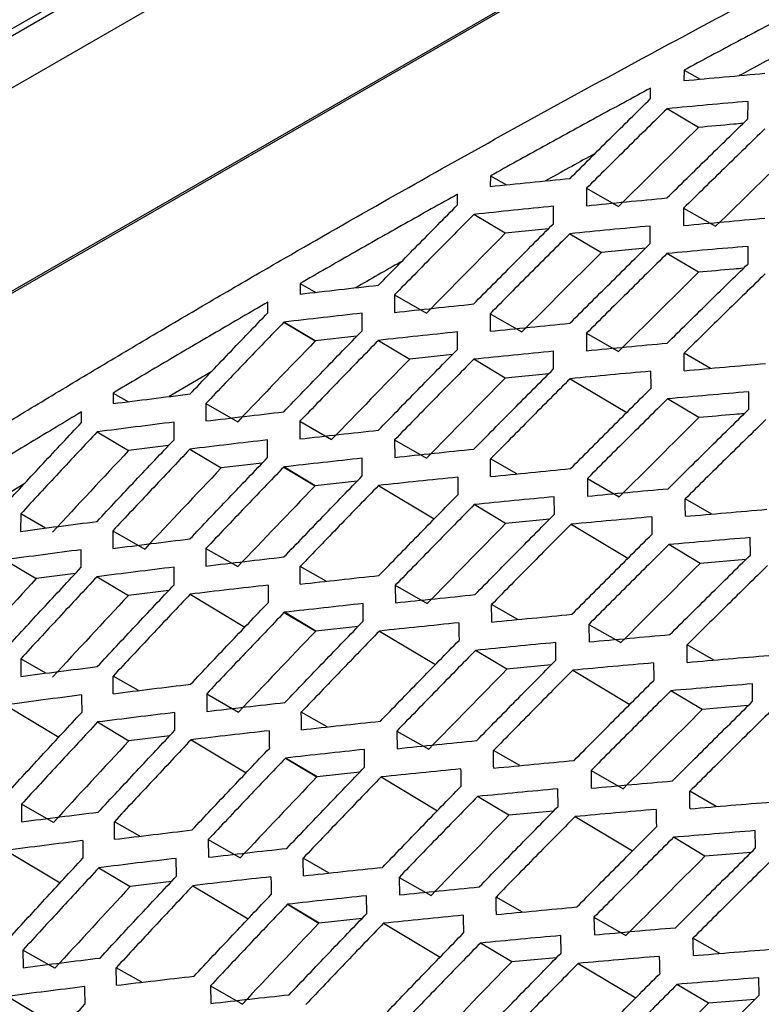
# Model space of a CAD drawing. Header units: millimetres. Extents: x 82 to 1002, y -172 to 1064.
# Tile 51 of 159: x 863 to 871, y 116 to 128. Entities that reach past the tile are written whole.
import ezdxf

# ---------------------------------------------------------------- set-up
doc = ezdxf.new("R2010")
doc.units = ezdxf.units.MM

msp = doc.modelspace()

# ---------------------------------------------------------------- linework, layer by layer
at = {"color": 7, "linetype": 'Continuous', "lineweight": 25}
for p, q in [((854.471, 122.022), (870.874, 131.492)), ((869.773, 131.522), (855.695, 123.394)), ((869.722, 131.411), (855.644, 123.284)), ((871.97, 129.834), (857.343, 121.39)), ((857.613, 121.525), (871.696, 129.655)), ((870.356, 127.022), (870.355, 126.904)), ((870.356, 127.022), (870.538, 126.92)), ((869.979, 126.701), (869.979, 126.819)), ((871.076, 126.475), (871.077, 126.67)), ((870.52, 126.377), (870.166, 126.588)), ((868.175, 125.831), (868.174, 125.712)), ((868.175, 125.831), (868.355, 125.73)), ((869.258, 125.692), (869.258, 125.495)), ((869.258, 125.692), (869.618, 125.486)), ((867.806, 125.506), (867.806, 125.625)), ((868.885, 125.291), (868.886, 125.488)), ((870.352, 125.468), (870.352, 125.272)), ((870.352, 125.468), (870.712, 125.263)), ((868.343, 125.185), (867.989, 125.397)), ((868.829, 125.235), (868.343, 125.185)), ((869.976, 125.07), (869.976, 125.266)), ((869.071, 125.18), (869.425, 124.968)), ((869.921, 125.015), (869.425, 124.968)), ((871.078, 124.841), (871.077, 125.037)), ((870.518, 124.745), (870.164, 124.956)), ((866.031, 124.618), (866.031, 124.499)), ((866.031, 124.618), (866.209, 124.519)), ((867.096, 124.491), (867.095, 124.293)), ((867.096, 124.491), (867.455, 124.285)), ((865.669, 124.29), (865.669, 124.409)), ((866.731, 124.086), (866.731, 124.284)), ((868.171, 124.278), (868.171, 124.08)), ((868.171, 124.278), (868.531, 124.073)), ((865.848, 124.183), (866.202, 123.971)), ((866.203, 123.972), (865.849, 124.184)), ((865.849, 124.183), (866.202, 123.971)), ((866.672, 124.025), (866.203, 123.972)), ((867.803, 123.875), (867.803, 124.073)), ((869.258, 124.059), (869.259, 123.862)), ((869.258, 124.059), (869.618, 123.853)), ((866.913, 123.978), (867.266, 123.766)), ((867.747, 123.817), (867.266, 123.766)), ((868.887, 123.657), (868.886, 123.855)), ((870.655, 123.663), (870.357, 123.833)), ((868.341, 123.553), (867.987, 123.765)), ((865.036, 123.629), (864.555, 123.344)), ((868.832, 123.602), (868.341, 123.553)), ((869.073, 123.546), (869.711, 123.164)), ((863.925, 123.385), (863.924, 123.266)), ((863.925, 123.385), (864.099, 123.287)), ((871.087, 123.203), (871.085, 123.399)), ((864.971, 123.267), (864.97, 123.07)), ((864.971, 123.267), (865.33, 123.062)), ((870.524, 123.108), (870.171, 123.32)), ((863.569, 123.053), (863.569, 123.172)), ((864.612, 122.859), (864.612, 123.057)), ((866.028, 123.066), (866.028, 122.868)), ((866.028, 123.066), (866.387, 122.861)), ((863.746, 122.947), (864.099, 122.736)), ((864.549, 122.793), (864.099, 122.736)), ((865.666, 122.659), (865.666, 122.857)), ((867.096, 122.857), (867.097, 122.659)), ((867.096, 122.857), (867.456, 122.652)), ((864.791, 122.753), (865.144, 122.541)), ((865.606, 122.596), (865.144, 122.541)), ((866.732, 122.452), (866.731, 122.651)), ((868.472, 122.473), (868.176, 122.642)), ((866.201, 122.34), (865.847, 122.552)), ((865.847, 122.551), (866.2, 122.339)), ((865.847, 122.551), (866.201, 122.339)), ((862.93, 122.367), (862.493, 122.099)), ((866.675, 122.393), (866.201, 122.34)), ((869.267, 122.421), (869.268, 122.223)), ((869.267, 122.421), (869.627, 122.215)), ((866.915, 122.343), (867.543, 121.967)), ((868.347, 121.916), (867.994, 122.128)), ((868.896, 122.019), (868.894, 122.217)), ((870.669, 122.022), (870.369, 122.193)), ((862.884, 122.023), (862.883, 121.826)), ((863.164, 121.863), (862.884, 122.023)), ((868.843, 121.965), (868.347, 121.916)), ((869.084, 121.906), (869.724, 121.523)), ((863.921, 121.832), (863.922, 121.634)), ((863.921, 121.832), (864.281, 121.627)), ((871.104, 121.56), (871.101, 121.756)), ((863.566, 121.422), (863.566, 121.619)), ((864.971, 121.634), (864.971, 121.436)), ((864.971, 121.634), (865.33, 121.429)), ((870.539, 121.466), (870.185, 121.678)), ((862.706, 121.506), (863.06, 121.294)), ((871.053, 121.51), (870.539, 121.466)), ((863.502, 121.352), (863.06, 121.294)), ((864.613, 121.225), (864.613, 121.424)), ((866.324, 121.264), (866.032, 121.43)), ((863.744, 121.315), (864.097, 121.104)), ((864.552, 121.16), (864.097, 121.104)), ((867.104, 121.219), (867.106, 121.021)), ((867.104, 121.219), (867.464, 121.014)), ((864.793, 121.118), (865.41, 120.748)), ((865.853, 120.914), (866.207, 120.703)), ((866.207, 120.703), (865.853, 120.914)), ((866.207, 120.703), (865.854, 120.915)), ((866.741, 120.814), (866.74, 121.013)), ((868.485, 120.833), (868.188, 121.002)), ((866.685, 120.756), (866.207, 120.703)), ((866.925, 120.704), (867.557, 120.326)), ((869.284, 120.778), (869.286, 120.581)), ((869.284, 120.778), (869.644, 120.573)), ((868.913, 120.376), (868.911, 120.574)), ((868.362, 120.275), (868.008, 120.486)), ((870.691, 120.376), (870.39, 120.548)), ((862.884, 120.39), (862.885, 120.192)), ((863.166, 120.229), (862.884, 120.39)), ((868.861, 120.323), (868.362, 120.275)), ((869.102, 120.262), (869.746, 119.877)), ((864.212, 120.033), (863.926, 120.196)), ((870.562, 119.819), (870.208, 120.031)), ((871.129, 119.912), (871.126, 120.108)), ((864.979, 119.996), (864.981, 119.798)), ((864.979, 119.996), (865.339, 119.791)), ((862.709, 119.871), (863.315, 119.508)), ((871.079, 119.863), (870.562, 119.819)), ((864.622, 119.587), (864.621, 119.786)), ((866.338, 119.623), (866.045, 119.79)), ((863.75, 119.679), (864.104, 119.467)), ((867.121, 119.577), (867.124, 119.378)), ((867.121, 119.577), (867.481, 119.371)), ((864.563, 119.523), (864.104, 119.467)), ((864.803, 119.479), (865.424, 119.107)), ((866.758, 119.171), (866.756, 119.37)), ((868.507, 119.187), (868.209, 119.357)), ((866.222, 119.061), (865.868, 119.273)), ((865.868, 119.273), (866.221, 119.061)), ((866.222, 119.061), (865.868, 119.273)), ((869.309, 119.131), (869.312, 118.933)), ((869.309, 119.131), (869.669, 118.925)), ((866.704, 119.114), (866.222, 119.061)), ((866.944, 119.06), (867.578, 118.68)), ((868.938, 118.728), (868.935, 118.926)), ((868.384, 118.628), (868.031, 118.84)), ((870.72, 118.726), (870.42, 118.898)), ((862.892, 118.752), (862.894, 118.554)), ((863.252, 118.547), (862.892, 118.752)), ((868.887, 118.676), (868.384, 118.628)), ((869.129, 118.613), (869.775, 118.226)), ((864.226, 118.392), (863.939, 118.556)), ((864.996, 118.354), (864.999, 118.155)), ((864.996, 118.354), (865.356, 118.148)), ((870.592, 118.168), (870.238, 118.38)), ((871.162, 118.26), (871.158, 118.455)), ((862.719, 118.232), (863.328, 117.867)), ((864.64, 117.944), (864.637, 118.143)), ((866.36, 117.977), (866.066, 118.145)), ((871.113, 118.21), (870.592, 118.168)), ((863.765, 118.037), (864.118, 117.825)), ((867.146, 117.929), (867.15, 117.731)), ((867.146, 117.929), (867.506, 117.724)), ((864.581, 117.881), (864.118, 117.825)), ((864.822, 117.835), (865.446, 117.461)), ((866.784, 117.523), (866.78, 117.722)), ((868.537, 117.537), (868.239, 117.707)), ((865.89, 117.626), (866.244, 117.414)), ((866.245, 117.414), (865.891, 117.626)), ((866.244, 117.414), (865.891, 117.626)), ((866.73, 117.467), (866.245, 117.414)), ((869.342, 117.479), (869.347, 117.281)), ((869.342, 117.479), (869.702, 117.273)), ((866.971, 117.411), (867.608, 117.029)), ((868.971, 117.076), (868.967, 117.273)), ((870.758, 117.072), (870.457, 117.243)), ((868.415, 116.976), (868.062, 117.188)), ((862.909, 117.109), (862.912, 116.911)), ((863.269, 116.904), (862.909, 117.109)), ((868.921, 117.024), (868.415, 116.976)), ((864.248, 116.747), (863.96, 116.911)), ((869.164, 116.959), (869.813, 116.57)), ((865.021, 116.706), (865.025, 116.508)), ((865.021, 116.706), (865.381, 116.501)), ((870.631, 116.511), (870.277, 116.723)), ((871.203, 116.603), (871.198, 116.798)), ((862.738, 116.588), (863.35, 116.221)), ((871.154, 116.553), (870.631, 116.511))]:
    msp.add_line(p, q, dxfattribs=at)
for points, knots in [([(852.793, 132.154), (852.762, 131.315), (852.727, 130.371), (852.633, 129.15), (852.851, 128.831), (853.132, 128.378), (853.573, 127.688), (854.342, 126.487), (855.062, 125.333), (855.662, 124.453), (855.845, 124.096), (856.099, 123.97), (856.371, 123.962), (856.739, 124.148), (857.154, 124.42), (857.762, 124.793), (858.823, 125.448), (860.815, 126.652), (864.007, 128.529), (867.366, 130.423), (869.673, 131.666), (870.405, 132.06)], [0, 0, 0, 0, 0.091607, 0.10302, 0.125827, 0.148952, 0.185292, 0.250183, 0.366061, 0.388962, 0.4118, 0.423077, 0.434299, 0.451425, 0.468853, 0.486281, 0.52736, 0.600711, 0.731686, 0.914868, 1, 1, 1, 1]), ([(859.014, 120.717), (859.215, 120.847), (859.617, 121.107), (860.225, 121.495), (860.836, 121.88), (861.451, 122.265), (862.069, 122.647), (862.69, 123.027), (863.316, 123.406), (863.944, 123.782), (864.576, 124.157), (865.212, 124.53), (866.029, 125.004), (867.03, 125.576), (868.221, 126.244), (869.423, 126.905), (870.636, 127.559), (871.859, 128.207), (872.684, 128.634), (873.096, 128.847)], [0, 0, 0, 0, 0.045459, 0.090915, 0.13637, 0.181823, 0.227277, 0.272734, 0.318193, 0.363657, 0.409126, 0.454603, 0.500087, 0.583437, 0.666763, 0.750075, 0.83338, 0.916686, 1, 1, 1, 1]), ([(857.903, 125.47), (858.146, 125.621), (858.634, 125.922), (859.37, 126.372), (860.109, 126.82), (860.851, 127.267), (861.597, 127.711), (862.345, 128.154), (862.847, 128.447), (863.098, 128.594)], [0, 0, 0, 0, 0.142887, 0.28576, 0.428621, 0.571472, 0.714318, 0.857159, 1, 1, 1, 1]), ([(872.188, 127.991), (871.984, 127.884), (871.574, 127.67), (870.963, 127.347), (870.558, 127.13), (870.356, 127.022)], [0, 0, 0, 0, 0.3335711, 0.6669018, 1, 1, 1, 1]), ([(871.565, 127.273), (871.548, 127.265), (871.351, 127.161), (871.155, 127.056), (870.977, 126.96)], [0, 0, 0, 0, 0.086651, 1, 1, 1, 1]), ([(870.355, 126.904), (870.507, 126.918), (870.81, 126.946), (871.115, 126.973), (871.268, 126.987)], [0, 0, 0, 0, 0.499541, 1, 1, 1, 1]), ([(869.979, 126.819), (869.778, 126.71), (869.374, 126.492), (868.773, 126.162), (868.374, 125.941), (868.175, 125.831)], [0, 0, 0, 0, 0.333531, 0.666861, 1, 1, 1, 1]), ([(869.072, 125.803), (869.223, 125.953), (869.524, 126.253), (869.827, 126.552), (869.979, 126.701)], [0, 0, 0, 0, 0.499562, 1, 1, 1, 1]), ([(871.077, 126.67), (870.924, 126.657), (870.62, 126.63), (870.317, 126.602), (870.166, 126.588)], [0, 0, 0, 0, 0.5004569, 1, 1, 1, 1]), ([(870.166, 126.588), (870.014, 126.439), (869.71, 126.141), (869.409, 125.841), (869.258, 125.692)], [0, 0, 0, 0, 0.5004451, 1, 1, 1, 1]), ([(870.164, 125.582), (870.315, 125.731), (870.619, 126.029), (870.924, 126.326), (871.076, 126.475)], [0, 0, 0, 0, 0.499505, 1, 1, 1, 1]), ([(871.266, 126.36), (871.113, 126.212), (870.808, 125.915), (870.504, 125.617), (870.352, 125.468)], [0, 0, 0, 0, 0.5004967, 1, 1, 1, 1]), ([(871.022, 126.422), (870.987, 126.419), (870.819, 126.404), (870.652, 126.389), (870.52, 126.377)], [0, 0, 0, 0, 0.209062, 1, 1, 1, 1]), ([(869.354, 126.082), (869.343, 126.076), (869.156, 125.975), (868.971, 125.872), (868.797, 125.775)], [0, 0, 0, 0, 0.061008, 1, 1, 1, 1]), ([(868.174, 125.712), (868.323, 125.727), (868.622, 125.758), (868.922, 125.788), (869.072, 125.803)], [0, 0, 0, 0, 0.499669, 1, 1, 1, 1]), ([(867.806, 125.625), (867.608, 125.514), (867.211, 125.292), (866.619, 124.956), (866.227, 124.731), (866.031, 124.618)], [0, 0, 0, 0, 0.333425, 0.666756, 1, 1, 1, 1]), ([(869.258, 125.495), (869.408, 125.51), (869.709, 125.539), (870.012, 125.568), (870.164, 125.582)], [0, 0, 0, 0, 0.499594, 1, 1, 1, 1]), ([(866.914, 124.599), (867.062, 124.751), (867.358, 125.054), (867.657, 125.355), (867.806, 125.506)], [0, 0, 0, 0, 0.499761, 1, 1, 1, 1]), ([(868.886, 125.488), (868.736, 125.473), (868.436, 125.443), (868.138, 125.413), (867.989, 125.397)], [0, 0, 0, 0, 0.500319, 1, 1, 1, 1]), ([(867.989, 125.397), (867.84, 125.246), (867.541, 124.945), (867.244, 124.642), (867.096, 124.491)], [0, 0, 0, 0, 0.500256, 1, 1, 1, 1]), ([(870.352, 125.272), (870.504, 125.286), (870.808, 125.314), (871.114, 125.341), (871.267, 125.354)], [0, 0, 0, 0, 0.499548, 1, 1, 1, 1]), ([(867.987, 124.388), (868.136, 124.539), (868.435, 124.84), (868.735, 125.141), (868.885, 125.291)], [0, 0, 0, 0, 0.499644, 1, 1, 1, 1]), ([(869.976, 125.266), (869.824, 125.252), (869.522, 125.224), (869.221, 125.195), (869.071, 125.18)], [0, 0, 0, 0, 0.500399, 1, 1, 1, 1]), ([(869.071, 125.18), (868.92, 125.03), (868.62, 124.73), (868.321, 124.429), (868.171, 124.278)], [0, 0, 0, 0, 0.500368, 1, 1, 1, 1]), ([(869.071, 124.171), (869.222, 124.321), (869.522, 124.621), (869.825, 124.92), (869.976, 125.07)], [0, 0, 0, 0, 0.4995576, 1, 1, 1, 1]), ([(871.077, 125.037), (870.924, 125.024), (870.619, 124.998), (870.316, 124.97), (870.164, 124.956)], [0, 0, 0, 0, 0.50045, 1, 1, 1, 1]), ([(870.164, 124.956), (870.013, 124.807), (869.71, 124.508), (869.409, 124.208), (869.258, 124.059)], [0, 0, 0, 0, 0.500449, 1, 1, 1, 1]), ([(867.178, 124.868), (867.173, 124.865), (866.998, 124.767), (866.825, 124.667), (866.657, 124.57)], [0, 0, 0, 0, 0.028023, 1, 1, 1, 1]), ([(870.167, 123.947), (870.318, 124.096), (870.621, 124.395), (870.925, 124.692), (871.078, 124.841)], [0, 0, 0, 0, 0.4995032, 1, 1, 1, 1]), ([(871.025, 124.79), (870.989, 124.787), (870.819, 124.772), (870.65, 124.757), (870.518, 124.745)], [0, 0, 0, 0, 0.214358, 1, 1, 1, 1]), ([(871.269, 124.726), (871.116, 124.577), (870.811, 124.28), (870.508, 123.982), (870.357, 123.833)], [0, 0, 0, 0, 0.500496, 1, 1, 1, 1]), ([(866.031, 124.499), (866.177, 124.516), (866.471, 124.55), (866.766, 124.583), (866.914, 124.599)], [0, 0, 0, 0, 0.499916, 1, 1, 1, 1]), ([(865.669, 124.409), (865.474, 124.296), (865.085, 124.07), (864.503, 123.728), (864.118, 123.499), (863.925, 123.385)], [0, 0, 0, 0, 0.333244, 0.666574, 1, 1, 1, 1]), ([(867.095, 124.293), (867.243, 124.309), (867.54, 124.341), (867.838, 124.372), (867.987, 124.388)], [0, 0, 0, 0, 0.499781, 1, 1, 1, 1]), ([(864.792, 123.374), (864.938, 123.527), (865.229, 123.833), (865.522, 124.138), (865.669, 124.29)], [0, 0, 0, 0, 0.500084, 1, 1, 1, 1]), ([(866.731, 124.284), (866.584, 124.267), (866.289, 124.235), (865.996, 124.201), (865.849, 124.184)], [0, 0, 0, 0, 0.4987513, 1, 1, 1, 1]), ([(865.849, 124.183), (865.702, 124.031), (865.408, 123.726), (865.116, 123.42), (864.971, 123.267)], [0, 0, 0, 0, 0.501249, 1, 1, 1, 1]), ([(868.171, 124.08), (868.321, 124.096), (868.62, 124.126), (868.921, 124.156), (869.071, 124.171)], [0, 0, 0, 0, 0.499675, 1, 1, 1, 1]), ([(865.847, 123.173), (865.994, 123.326), (866.288, 123.631), (866.583, 123.935), (866.731, 124.086)], [0, 0, 0, 0, 0.501209, 1, 1, 1, 1]), ([(867.803, 124.073), (867.654, 124.057), (867.356, 124.026), (867.06, 123.994), (866.913, 123.978)], [0, 0, 0, 0, 0.500202, 1, 1, 1, 1]), ([(866.913, 123.978), (866.765, 123.826), (866.469, 123.523), (866.175, 123.218), (866.028, 123.066)], [0, 0, 0, 0, 0.50012, 1, 1, 1, 1]), ([(869.259, 123.862), (869.41, 123.876), (869.711, 123.905), (870.015, 123.933), (870.167, 123.947)], [0, 0, 0, 0, 0.499598, 1, 1, 1, 1]), ([(866.913, 122.966), (867.061, 123.118), (867.357, 123.421), (867.654, 123.724), (867.803, 123.875)], [0, 0, 0, 0, 0.499756, 1, 1, 1, 1]), ([(868.886, 123.855), (868.736, 123.84), (868.435, 123.811), (868.136, 123.78), (867.987, 123.765)], [0, 0, 0, 0, 0.500313, 1, 1, 1, 1]), ([(867.987, 123.765), (867.838, 123.614), (867.54, 123.312), (867.244, 123.009), (867.096, 122.857)], [0, 0, 0, 0, 0.50026, 1, 1, 1, 1]), ([(870.358, 123.636), (870.51, 123.65), (870.814, 123.677), (871.121, 123.704), (871.274, 123.717)], [0, 0, 0, 0, 0.499551, 1, 1, 1, 1]), ([(867.99, 122.753), (868.139, 122.904), (868.437, 123.206), (868.737, 123.507), (868.887, 123.657)], [0, 0, 0, 0, 0.499642, 1, 1, 1, 1]), ([(869.98, 123.63), (869.828, 123.617), (869.525, 123.589), (869.224, 123.56), (869.073, 123.546)], [0, 0, 0, 0, 0.500395, 1, 1, 1, 1]), ([(869.073, 123.546), (868.923, 123.395), (868.623, 123.095), (868.325, 122.793), (868.176, 122.642)], [0, 0, 0, 0, 0.500368, 1, 1, 1, 1]), ([(863.924, 123.266), (864.069, 123.284), (864.357, 123.321), (864.647, 123.356), (864.792, 123.374)], [0, 0, 0, 0, 0.500239, 1, 1, 1, 1]), ([(869.079, 122.533), (869.229, 122.684), (869.528, 122.984), (869.83, 123.284), (869.981, 123.434)], [0, 0, 0, 0, 0.499559, 1, 1, 1, 1]), ([(871.085, 123.399), (870.932, 123.386), (870.626, 123.36), (870.322, 123.333), (870.171, 123.32)], [0, 0, 0, 0, 0.5004489, 1, 1, 1, 1]), ([(870.171, 123.32), (870.019, 123.17), (869.717, 122.871), (869.417, 122.571), (869.267, 122.421)], [0, 0, 0, 0, 0.500447, 1, 1, 1, 1]), ([(863.569, 123.172), (863.378, 123.057), (862.995, 122.827), (862.424, 122.48), (862.046, 122.247), (861.857, 122.13)], [0, 0, 0, 0, 0.333139, 0.666469, 1, 1, 1, 1]), ([(864.97, 123.07), (865.115, 123.087), (865.407, 123.122), (865.7, 123.156), (865.847, 123.173)], [0, 0, 0, 0, 0.498791, 1, 1, 1, 1]), ([(870.178, 122.307), (870.329, 122.457), (870.631, 122.756), (870.935, 123.054), (871.087, 123.203)], [0, 0, 0, 0, 0.499507, 1, 1, 1, 1]), ([(871.035, 123.152), (870.998, 123.149), (870.827, 123.135), (870.657, 123.12), (870.524, 123.108)], [0, 0, 0, 0, 0.2190173, 1, 1, 1, 1]), ([(862.708, 122.129), (862.851, 122.283), (863.137, 122.592), (863.425, 122.899), (863.569, 123.053)], [0, 0, 0, 0, 0.500331, 1, 1, 1, 1]), ([(864.612, 123.057), (864.467, 123.039), (864.178, 123.003), (863.89, 122.966), (863.746, 122.947)], [0, 0, 0, 0, 0.499743, 1, 1, 1, 1]), ([(871.279, 123.087), (871.127, 122.938), (870.823, 122.64), (870.52, 122.342), (870.369, 122.193)], [0, 0, 0, 0, 0.500491, 1, 1, 1, 1]), ([(863.746, 122.947), (863.602, 122.794), (863.313, 122.486), (863.027, 122.178), (862.884, 122.023)], [0, 0, 0, 0, 0.499681, 1, 1, 1, 1]), ([(866.028, 122.868), (866.175, 122.884), (866.469, 122.918), (866.765, 122.95), (866.913, 122.966)], [0, 0, 0, 0, 0.499922, 1, 1, 1, 1]), ([(863.744, 121.938), (863.888, 122.092), (864.176, 122.4), (864.467, 122.706), (864.612, 122.859)], [0, 0, 0, 0, 0.500219, 1, 1, 1, 1]), ([(865.666, 122.857), (865.52, 122.84), (865.227, 122.806), (864.936, 122.77), (864.791, 122.753)], [0, 0, 0, 0, 0.499879, 1, 1, 1, 1]), ([(864.791, 122.753), (864.645, 122.6), (864.355, 122.293), (864.066, 121.986), (863.921, 121.832)], [0, 0, 0, 0, 0.499798, 1, 1, 1, 1]), ([(867.097, 122.659), (867.245, 122.675), (867.542, 122.707), (867.841, 122.738), (867.99, 122.753)], [0, 0, 0, 0, 0.499785, 1, 1, 1, 1]), ([(864.791, 121.741), (864.936, 121.895), (865.227, 122.201), (865.52, 122.506), (865.666, 122.659)], [0, 0, 0, 0, 0.500078, 1, 1, 1, 1]), ([(866.731, 122.651), (866.584, 122.634), (866.288, 122.602), (865.994, 122.568), (865.847, 122.552)], [0, 0, 0, 0, 0.498742, 1, 1, 1, 1]), ([(865.847, 122.551), (865.7, 122.398), (865.407, 122.093), (865.116, 121.787), (864.971, 121.634)], [0, 0, 0, 0, 0.501258, 1, 1, 1, 1]), ([(868.177, 122.444), (868.326, 122.459), (868.626, 122.49), (868.928, 122.519), (869.079, 122.533)], [0, 0, 0, 0, 0.499678, 1, 1, 1, 1]), ([(865.85, 121.538), (865.997, 121.691), (866.29, 121.997), (866.585, 122.301), (866.732, 122.452)], [0, 0, 0, 0, 0.50126, 1, 1, 1, 1]), ([(867.807, 122.437), (867.658, 122.422), (867.36, 122.391), (867.063, 122.359), (866.915, 122.343)], [0, 0, 0, 0, 0.500199, 1, 1, 1, 1]), ([(866.915, 122.343), (866.767, 122.191), (866.472, 121.888), (866.179, 121.583), (866.032, 121.43)], [0, 0, 0, 0, 0.500122, 1, 1, 1, 1]), ([(866.92, 121.329), (867.068, 121.481), (867.363, 121.785), (867.66, 122.088), (867.808, 122.239)], [0, 0, 0, 0, 0.499756, 1, 1, 1, 1]), ([(869.268, 122.223), (869.419, 122.238), (869.722, 122.266), (870.026, 122.294), (870.178, 122.307)], [0, 0, 0, 0, 0.499597, 1, 1, 1, 1]), ([(867.994, 122.128), (867.845, 121.977), (867.548, 121.675), (867.252, 121.371), (867.104, 121.219)], [0, 0, 0, 0, 0.500259, 1, 1, 1, 1]), ([(868.894, 122.217), (868.744, 122.202), (868.442, 122.173), (868.143, 122.143), (867.994, 122.128)], [0, 0, 0, 0, 0.500312, 1, 1, 1, 1]), ([(868.002, 121.114), (868.15, 121.265), (868.447, 121.567), (868.746, 121.868), (868.896, 122.019)], [0, 0, 0, 0, 0.499645, 1, 1, 1, 1]), ([(870.371, 121.996), (870.524, 122.009), (870.829, 122.036), (871.136, 122.062), (871.29, 122.075)], [0, 0, 0, 0, 0.499548, 1, 1, 1, 1]), ([(862.883, 121.826), (863.026, 121.845), (863.312, 121.883), (863.6, 121.92), (863.744, 121.938)], [0, 0, 0, 0, 0.500356, 1, 1, 1, 1]), ([(869.084, 121.906), (868.934, 121.756), (868.634, 121.455), (868.337, 121.153), (868.188, 121.002)], [0, 0, 0, 0, 0.500364, 1, 1, 1, 1]), ([(869.992, 121.99), (869.84, 121.976), (869.537, 121.949), (869.235, 121.921), (869.084, 121.906)], [0, 0, 0, 0, 0.500397, 1, 1, 1, 1]), ([(869.094, 120.892), (869.244, 121.042), (869.543, 121.343), (869.844, 121.643), (869.994, 121.793)], [0, 0, 0, 0, 0.499565, 1, 1, 1, 1]), ([(863.922, 121.634), (864.066, 121.652), (864.355, 121.689), (864.646, 121.724), (864.791, 121.741)], [0, 0, 0, 0, 0.500244, 1, 1, 1, 1]), ([(871.101, 121.756), (870.948, 121.743), (870.642, 121.718), (870.337, 121.691), (870.185, 121.678)], [0, 0, 0, 0, 0.500453, 1, 1, 1, 1]), ([(863.566, 121.619), (863.422, 121.601), (863.135, 121.563), (862.849, 121.525), (862.706, 121.506)], [0, 0, 0, 0, 0.499632, 1, 1, 1, 1]), ([(870.185, 121.678), (870.034, 121.528), (869.733, 121.229), (869.433, 120.928), (869.284, 120.778)], [0, 0, 0, 0, 0.5004396, 1, 1, 1, 1]), ([(864.971, 121.436), (865.117, 121.453), (865.409, 121.488), (865.703, 121.521), (865.85, 121.538)], [0, 0, 0, 0, 0.49874, 1, 1, 1, 1]), ([(870.198, 120.664), (870.348, 120.813), (870.649, 121.112), (870.952, 121.411), (871.104, 121.56)], [0, 0, 0, 0, 0.4995165, 1, 1, 1, 1]), ([(862.707, 120.496), (862.85, 120.651), (863.135, 120.96), (863.422, 121.268), (863.566, 121.422)], [0, 0, 0, 0, 0.500325, 1, 1, 1, 1]), ([(864.613, 121.424), (864.467, 121.406), (864.177, 121.37), (863.888, 121.334), (863.744, 121.315)], [0, 0, 0, 0, 0.499739, 1, 1, 1, 1]), ([(871.298, 121.442), (871.146, 121.293), (870.843, 120.996), (870.541, 120.697), (870.39, 120.548)], [0, 0, 0, 0, 0.500481, 1, 1, 1, 1]), ([(863.744, 121.315), (863.6, 121.162), (863.313, 120.854), (863.027, 120.545), (862.884, 120.39)], [0, 0, 0, 0, 0.499687, 1, 1, 1, 1]), ([(866.033, 121.232), (866.181, 121.248), (866.475, 121.281), (866.772, 121.313), (866.92, 121.329)], [0, 0, 0, 0, 0.499923, 1, 1, 1, 1]), ([(863.747, 120.303), (863.891, 120.457), (864.179, 120.765), (864.468, 121.072), (864.613, 121.225)], [0, 0, 0, 0, 0.500215, 1, 1, 1, 1]), ([(865.67, 121.221), (865.524, 121.204), (865.23, 121.171), (864.939, 121.136), (864.793, 121.118)], [0, 0, 0, 0, 0.499878, 1, 1, 1, 1]), ([(864.793, 121.118), (864.648, 120.965), (864.358, 120.658), (864.07, 120.35), (863.926, 120.196)], [0, 0, 0, 0, 0.499801, 1, 1, 1, 1]), ([(864.798, 120.104), (864.943, 120.258), (865.233, 120.564), (865.525, 120.87), (865.671, 121.023)], [0, 0, 0, 0, 0.500077, 1, 1, 1, 1]), ([(867.106, 121.021), (867.255, 121.037), (867.552, 121.068), (867.852, 121.098), (868.002, 121.114)], [0, 0, 0, 0, 0.499783, 1, 1, 1, 1]), ([(865.853, 120.915), (865.707, 120.761), (865.415, 120.456), (865.124, 120.149), (864.979, 119.996)], [0, 0, 0, 0, 0.5012663, 1, 1, 1, 1]), ([(866.74, 121.013), (866.592, 120.997), (866.296, 120.964), (866.001, 120.931), (865.853, 120.915)], [0, 0, 0, 0, 0.498734, 1, 1, 1, 1]), ([(865.861, 119.899), (866.008, 120.052), (866.3, 120.358), (866.595, 120.662), (866.741, 120.814)], [0, 0, 0, 0, 0.501318, 1, 1, 1, 1]), ([(867.82, 120.797), (867.67, 120.781), (867.371, 120.751), (867.074, 120.72), (866.925, 120.704)], [0, 0, 0, 0, 0.500201, 1, 1, 1, 1]), ([(868.19, 120.804), (868.34, 120.819), (868.641, 120.849), (868.943, 120.877), (869.094, 120.892)], [0, 0, 0, 0, 0.499674, 1, 1, 1, 1]), ([(866.925, 120.704), (866.778, 120.552), (866.484, 120.248), (866.191, 119.943), (866.045, 119.79)], [0, 0, 0, 0, 0.500119, 1, 1, 1, 1]), ([(866.936, 119.688), (867.083, 119.84), (867.377, 120.144), (867.673, 120.447), (867.822, 120.598)], [0, 0, 0, 0, 0.4997621, 1, 1, 1, 1]), ([(868.911, 120.574), (868.76, 120.56), (868.458, 120.531), (868.158, 120.501), (868.008, 120.486)], [0, 0, 0, 0, 0.500317, 1, 1, 1, 1]), ([(869.286, 120.581), (869.438, 120.595), (869.741, 120.623), (870.045, 120.65), (870.198, 120.664)], [0, 0, 0, 0, 0.4995913, 1, 1, 1, 1]), ([(868.008, 120.486), (867.86, 120.335), (867.563, 120.032), (867.269, 119.729), (867.121, 119.577)], [0, 0, 0, 0, 0.500253, 1, 1, 1, 1]), ([(868.021, 119.47), (868.169, 119.621), (868.466, 119.924), (868.764, 120.225), (868.913, 120.376)], [0, 0, 0, 0, 0.499654, 1, 1, 1, 1]), ([(870.393, 120.351), (870.546, 120.364), (870.852, 120.391), (871.159, 120.416), (871.313, 120.429)], [0, 0, 0, 0, 0.499539, 1, 1, 1, 1]), ([(862.885, 120.192), (863.028, 120.211), (863.314, 120.249), (863.603, 120.285), (863.747, 120.303)], [0, 0, 0, 0, 0.5003582, 1, 1, 1, 1]), ([(869.102, 120.262), (868.953, 120.112), (868.654, 119.81), (868.358, 119.508), (868.209, 119.357)], [0, 0, 0, 0, 0.500355, 1, 1, 1, 1]), ([(870.013, 120.344), (869.86, 120.331), (869.556, 120.304), (869.253, 120.276), (869.102, 120.262)], [0, 0, 0, 0, 0.500404, 1, 1, 1, 1]), ([(869.118, 119.246), (869.267, 119.396), (869.565, 119.697), (869.865, 119.997), (870.015, 120.147)], [0, 0, 0, 0, 0.499577, 1, 1, 1, 1]), ([(863.927, 119.998), (864.072, 120.016), (864.361, 120.052), (864.653, 120.087), (864.798, 120.104)], [0, 0, 0, 0, 0.500244, 1, 1, 1, 1]), ([(870.208, 120.031), (870.057, 119.881), (869.757, 119.582), (869.458, 119.281), (869.309, 119.131)], [0, 0, 0, 0, 0.500428, 1, 1, 1, 1]), ([(871.126, 120.108), (870.972, 120.096), (870.665, 120.07), (870.36, 120.044), (870.208, 120.031)], [0, 0, 0, 0, 0.500463, 1, 1, 1, 1]), ([(863.57, 119.984), (863.426, 119.965), (863.138, 119.928), (862.852, 119.89), (862.709, 119.871)], [0, 0, 0, 0, 0.4996317, 1, 1, 1, 1]), ([(870.226, 119.015), (870.376, 119.165), (870.676, 119.464), (870.978, 119.763), (871.129, 119.912)], [0, 0, 0, 0, 0.4995306, 1, 1, 1, 1]), ([(864.981, 119.798), (865.127, 119.815), (865.419, 119.849), (865.714, 119.882), (865.861, 119.899)], [0, 0, 0, 0, 0.498682, 1, 1, 1, 1]), ([(871.324, 119.793), (871.173, 119.644), (870.871, 119.346), (870.57, 119.047), (870.42, 118.898)], [0, 0, 0, 0, 0.500466, 1, 1, 1, 1]), ([(862.714, 118.859), (862.857, 119.014), (863.141, 119.323), (863.428, 119.632), (863.571, 119.786)], [0, 0, 0, 0, 0.500323, 1, 1, 1, 1]), ([(864.621, 119.786), (864.475, 119.768), (864.184, 119.733), (863.895, 119.697), (863.75, 119.679)], [0, 0, 0, 0, 0.4997406, 1, 1, 1, 1]), ([(866.047, 119.591), (866.195, 119.608), (866.49, 119.64), (866.787, 119.672), (866.936, 119.688)], [0, 0, 0, 0, 0.499918, 1, 1, 1, 1]), ([(863.75, 119.679), (863.607, 119.524), (863.32, 119.216), (863.035, 118.907), (862.892, 118.752)], [0, 0, 0, 0, 0.499688, 1, 1, 1, 1]), ([(863.758, 118.664), (863.902, 118.818), (864.189, 119.126), (864.478, 119.433), (864.622, 119.587)], [0, 0, 0, 0, 0.500217, 1, 1, 1, 1]), ([(865.682, 119.581), (865.536, 119.564), (865.242, 119.531), (864.949, 119.496), (864.803, 119.479)], [0, 0, 0, 0, 0.499881, 1, 1, 1, 1]), ([(864.803, 119.479), (864.659, 119.325), (864.37, 119.018), (864.082, 118.71), (863.939, 118.556)], [0, 0, 0, 0, 0.499799, 1, 1, 1, 1]), ([(867.124, 119.378), (867.273, 119.394), (867.571, 119.425), (867.871, 119.455), (868.021, 119.47)], [0, 0, 0, 0, 0.499777, 1, 1, 1, 1]), ([(864.814, 118.463), (864.959, 118.616), (865.248, 118.923), (865.539, 119.229), (865.685, 119.382)], [0, 0, 0, 0, 0.500082, 1, 1, 1, 1]), ([(866.756, 119.37), (866.608, 119.354), (866.311, 119.322), (866.016, 119.289), (865.868, 119.273)], [0, 0, 0, 0, 0.498731, 1, 1, 1, 1]), ([(865.868, 119.273), (865.722, 119.12), (865.43, 118.814), (865.141, 118.507), (864.996, 118.354)], [0, 0, 0, 0, 0.501269, 1, 1, 1, 1]), ([(868.212, 119.159), (868.363, 119.174), (868.664, 119.203), (868.966, 119.231), (869.118, 119.246)], [0, 0, 0, 0, 0.499665, 1, 1, 1, 1]), ([(865.881, 118.255), (866.027, 118.408), (866.319, 118.714), (866.612, 119.019), (866.758, 119.171)], [0, 0, 0, 0, 0.501378, 1, 1, 1, 1]), ([(867.84, 119.151), (867.69, 119.136), (867.39, 119.106), (867.093, 119.075), (866.944, 119.06)], [0, 0, 0, 0, 0.500208, 1, 1, 1, 1]), ([(866.944, 119.06), (866.797, 118.908), (866.503, 118.603), (866.212, 118.298), (866.066, 118.145)], [0, 0, 0, 0, 0.50011, 1, 1, 1, 1]), ([(866.959, 118.041), (867.106, 118.194), (867.4, 118.498), (867.695, 118.801), (867.843, 118.953)], [0, 0, 0, 0, 0.499773, 1, 1, 1, 1]), ([(868.935, 118.926), (868.784, 118.912), (868.481, 118.884), (868.181, 118.854), (868.031, 118.84)], [0, 0, 0, 0, 0.500326, 1, 1, 1, 1]), ([(869.312, 118.933), (869.464, 118.947), (869.767, 118.975), (870.073, 119.002), (870.226, 119.015)], [0, 0, 0, 0, 0.4995796, 1, 1, 1, 1]), ([(868.031, 118.84), (867.883, 118.688), (867.587, 118.385), (867.293, 118.081), (867.146, 117.929)], [0, 0, 0, 0, 0.500242, 1, 1, 1, 1]), ([(868.049, 117.821), (868.197, 117.973), (868.492, 118.275), (868.789, 118.577), (868.938, 118.728)], [0, 0, 0, 0, 0.499667, 1, 1, 1, 1]), ([(870.041, 118.694), (869.888, 118.681), (869.583, 118.654), (869.28, 118.627), (869.129, 118.613)], [0, 0, 0, 0, 0.500416, 1, 1, 1, 1]), ([(870.424, 118.701), (870.577, 118.715), (870.883, 118.741), (871.191, 118.766), (871.345, 118.778)], [0, 0, 0, 0, 0.499524, 1, 1, 1, 1]), ([(862.894, 118.554), (863.038, 118.573), (863.325, 118.61), (863.614, 118.646), (863.758, 118.664)], [0, 0, 0, 0, 0.500355, 1, 1, 1, 1]), ([(869.129, 118.613), (868.98, 118.462), (868.682, 118.161), (868.386, 117.858), (868.239, 117.707)], [0, 0, 0, 0, 0.50034, 1, 1, 1, 1]), ([(863.941, 118.358), (864.086, 118.375), (864.376, 118.411), (864.668, 118.445), (864.814, 118.463)], [0, 0, 0, 0, 0.500238, 1, 1, 1, 1]), ([(869.15, 117.595), (869.298, 117.745), (869.596, 118.047), (869.895, 118.347), (870.045, 118.497)], [0, 0, 0, 0, 0.499593, 1, 1, 1, 1]), ([(870.238, 118.38), (870.088, 118.23), (869.789, 117.93), (869.491, 117.629), (869.342, 117.479)], [0, 0, 0, 0, 0.500411, 1, 1, 1, 1]), ([(871.158, 118.455), (871.004, 118.443), (870.697, 118.418), (870.391, 118.393), (870.238, 118.38)], [0, 0, 0, 0, 0.500478, 1, 1, 1, 1]), ([(863.582, 118.343), (863.438, 118.325), (863.149, 118.288), (862.863, 118.251), (862.719, 118.232)], [0, 0, 0, 0, 0.499636, 1, 1, 1, 1]), ([(864.999, 118.155), (865.145, 118.172), (865.438, 118.206), (865.733, 118.239), (865.881, 118.255)], [0, 0, 0, 0, 0.498623, 1, 1, 1, 1]), ([(870.261, 117.362), (870.411, 117.512), (870.71, 117.812), (871.012, 118.11), (871.162, 118.26)], [0, 0, 0, 0, 0.499549, 1, 1, 1, 1]), ([(862.73, 117.217), (862.872, 117.372), (863.156, 117.682), (863.442, 117.991), (863.585, 118.145)], [0, 0, 0, 0, 0.500326, 1, 1, 1, 1]), ([(864.637, 118.143), (864.491, 118.125), (864.2, 118.091), (863.91, 118.055), (863.765, 118.037)], [0, 0, 0, 0, 0.4997469, 1, 1, 1, 1]), ([(871.359, 118.139), (871.208, 117.99), (870.907, 117.692), (870.607, 117.393), (870.457, 117.243)], [0, 0, 0, 0, 0.500447, 1, 1, 1, 1]), ([(863.765, 118.037), (863.622, 117.883), (863.336, 117.574), (863.051, 117.264), (862.909, 117.109)], [0, 0, 0, 0, 0.499683, 1, 1, 1, 1]), ([(866.069, 117.946), (866.217, 117.962), (866.513, 117.995), (866.811, 118.026), (866.959, 118.041)], [0, 0, 0, 0, 0.499909, 1, 1, 1, 1]), ([(863.778, 117.02), (863.921, 117.174), (864.207, 117.483), (864.496, 117.79), (864.64, 117.944)], [0, 0, 0, 0, 0.500223, 1, 1, 1, 1]), ([(865.703, 117.935), (865.556, 117.919), (865.261, 117.886), (864.968, 117.852), (864.822, 117.835)], [0, 0, 0, 0, 0.49989, 1, 1, 1, 1]), ([(864.822, 117.835), (864.678, 117.681), (864.389, 117.374), (864.103, 117.065), (863.96, 116.911)], [0, 0, 0, 0, 0.499792, 1, 1, 1, 1]), ([(867.15, 117.731), (867.299, 117.746), (867.598, 117.777), (867.898, 117.806), (868.049, 117.821)], [0, 0, 0, 0, 0.499765, 1, 1, 1, 1]), ([(864.837, 116.816), (864.982, 116.97), (865.27, 117.277), (865.561, 117.583), (865.706, 117.736)], [0, 0, 0, 0, 0.500091, 1, 1, 1, 1]), ([(866.78, 117.722), (866.632, 117.706), (866.334, 117.675), (866.039, 117.642), (865.891, 117.626)], [0, 0, 0, 0, 0.498739, 1, 1, 1, 1]), ([(865.891, 117.626), (865.745, 117.473), (865.454, 117.167), (865.165, 116.859), (865.021, 116.706)], [0, 0, 0, 0, 0.501261, 1, 1, 1, 1]), ([(868.243, 117.509), (868.393, 117.524), (868.695, 117.553), (868.998, 117.581), (869.15, 117.595)], [0, 0, 0, 0, 0.49965, 1, 1, 1, 1]), ([(865.909, 116.607), (866.054, 116.76), (866.345, 117.066), (866.638, 117.371), (866.784, 117.523)], [0, 0, 0, 0, 0.501434, 1, 1, 1, 1]), ([(867.868, 117.501), (867.718, 117.486), (867.418, 117.457), (867.12, 117.426), (866.971, 117.411)], [0, 0, 0, 0, 0.500221, 1, 1, 1, 1]), ([(866.971, 117.411), (866.824, 117.258), (866.531, 116.954), (866.241, 116.648), (866.095, 116.495)], [0, 0, 0, 0, 0.500097, 1, 1, 1, 1]), ([(869.347, 117.281), (869.499, 117.295), (869.803, 117.323), (870.108, 117.349), (870.261, 117.362)], [0, 0, 0, 0, 0.499562, 1, 1, 1, 1]), ([(866.991, 116.391), (867.137, 116.543), (867.43, 116.847), (867.725, 117.151), (867.872, 117.303)], [0, 0, 0, 0, 0.499788, 1, 1, 1, 1]), ([(868.967, 117.273), (868.816, 117.259), (868.513, 117.232), (868.212, 117.203), (868.062, 117.188)], [0, 0, 0, 0, 0.500342, 1, 1, 1, 1]), ([(868.062, 117.188), (867.914, 117.037), (867.619, 116.734), (867.326, 116.429), (867.18, 116.277)], [0, 0, 0, 0, 0.500226, 1, 1, 1, 1]), ([(862.912, 116.911), (863.056, 116.93), (863.344, 116.967), (863.633, 117.002), (863.778, 117.02)], [0, 0, 0, 0, 0.500346, 1, 1, 1, 1]), ([(868.085, 116.168), (868.232, 116.32), (868.527, 116.623), (868.823, 116.925), (868.971, 117.076)], [0, 0, 0, 0, 0.499686, 1, 1, 1, 1]), ([(870.077, 117.039), (869.924, 117.026), (869.619, 117), (869.315, 116.973), (869.164, 116.959)], [0, 0, 0, 0, 0.500434, 1, 1, 1, 1]), ([(870.462, 117.047), (870.615, 117.06), (870.922, 117.086), (871.23, 117.111), (871.385, 117.123)], [0, 0, 0, 0, 0.499504, 1, 1, 1, 1]), ([(869.164, 116.959), (869.015, 116.808), (868.718, 116.507), (868.423, 116.204), (868.276, 116.053)], [0, 0, 0, 0, 0.500321, 1, 1, 1, 1]), ([(863.963, 116.713), (864.108, 116.73), (864.399, 116.765), (864.691, 116.799), (864.837, 116.816)], [0, 0, 0, 0, 0.500227, 1, 1, 1, 1]), ([(869.189, 115.94), (869.338, 116.09), (869.634, 116.392), (869.933, 116.692), (870.082, 116.842)], [0, 0, 0, 0, 0.499613, 1, 1, 1, 1]), ([(863.603, 116.698), (863.458, 116.68), (863.169, 116.644), (862.881, 116.607), (862.738, 116.588)], [0, 0, 0, 0, 0.499645, 1, 1, 1, 1]), ([(870.277, 116.723), (870.128, 116.573), (869.829, 116.273), (869.532, 115.972), (869.384, 115.822)], [0, 0, 0, 0, 0.500391, 1, 1, 1, 1]), ([(871.198, 116.798), (871.044, 116.786), (870.736, 116.761), (870.43, 116.736), (870.277, 116.723)], [0, 0, 0, 0, 0.500499, 1, 1, 1, 1]), ([(865.025, 116.508), (865.171, 116.524), (865.465, 116.558), (865.76, 116.59), (865.909, 116.607)], [0, 0, 0, 0, 0.498566, 1, 1, 1, 1]), ([(870.305, 115.705), (870.454, 115.855), (870.753, 116.154), (871.053, 116.453), (871.203, 116.603)], [0, 0, 0, 0, 0.499569, 1, 1, 1, 1]), ([(862.753, 115.571), (862.895, 115.726), (863.178, 116.036), (863.463, 116.345), (863.606, 116.499)], [0, 0, 0, 0, 0.5003354, 1, 1, 1, 1])]:
    msp.add_open_spline(points, degree=3, knots=knots, dxfattribs=at)
for points in [[(870.52, 126.377), (870.218, 126.081), (869.917, 125.784), (869.618, 125.486)], [(871.62, 126.148), (871.317, 125.854), (871.014, 125.559), (870.712, 125.263)], [(868.343, 125.185), (868.046, 124.886), (867.75, 124.586), (867.455, 124.285)], [(869.425, 124.968), (869.126, 124.67), (868.828, 124.372), (868.531, 124.073)], [(870.518, 124.745), (870.217, 124.448), (869.917, 124.151), (869.618, 123.853)], [(866.202, 123.971), (865.91, 123.669), (865.62, 123.366), (865.33, 123.062)], [(866.202, 123.971), (866.202, 123.972), (866.202, 123.972), (866.203, 123.972)], [(866.202, 123.971), (866.202, 123.971), (866.202, 123.971), (866.202, 123.971)], [(870.358, 123.636), (870.357, 123.702), (870.357, 123.767), (870.357, 123.833)], [(867.266, 123.766), (866.972, 123.465), (866.679, 123.163), (866.387, 122.861)], [(869.98, 123.63), (869.98, 123.565), (869.981, 123.499), (869.981, 123.433)], [(868.341, 123.553), (868.045, 123.254), (867.75, 122.953), (867.456, 122.652)], [(870.524, 123.108), (870.224, 122.811), (869.925, 122.513), (869.627, 122.215)], [(864.099, 122.736), (863.813, 122.43), (863.527, 122.124), (863.243, 121.818)], [(868.177, 122.444), (868.176, 122.51), (868.176, 122.576), (868.176, 122.642)], [(865.144, 122.541), (864.855, 122.237), (864.568, 121.932), (864.281, 121.627)], [(867.807, 122.437), (867.808, 122.371), (867.808, 122.305), (867.808, 122.239)], [(866.2, 122.339), (865.909, 122.037), (865.619, 121.733), (865.33, 121.429)], [(866.2, 122.339), (866.2, 122.339), (866.2, 122.339), (866.201, 122.339)], [(866.201, 122.339), (866.201, 122.34), (866.201, 122.34), (866.201, 122.34)], [(870.372, 121.996), (870.371, 122.061), (870.37, 122.127), (870.369, 122.193)], [(868.347, 121.916), (868.052, 121.616), (867.757, 121.316), (867.464, 121.014)], [(869.992, 121.99), (869.993, 121.924), (869.994, 121.858), (869.994, 121.793)], [(870.539, 121.466), (870.239, 121.169), (869.941, 120.871), (869.644, 120.573)], [(866.033, 121.232), (866.033, 121.298), (866.033, 121.364), (866.032, 121.43)], [(863.06, 121.294), (862.776, 120.987), (862.494, 120.68), (862.213, 120.372)], [(865.67, 121.221), (865.671, 121.155), (865.671, 121.089), (865.671, 121.023)], [(864.097, 121.104), (863.812, 120.798), (863.527, 120.492), (863.244, 120.185)], [(868.19, 120.804), (868.19, 120.87), (868.189, 120.936), (868.188, 121.002)], [(867.82, 120.797), (867.82, 120.73), (867.821, 120.664), (867.822, 120.598)], [(866.207, 120.703), (865.916, 120.399), (865.627, 120.095), (865.339, 119.791)], [(866.207, 120.703), (866.207, 120.703), (866.207, 120.703), (866.207, 120.703)], [(866.207, 120.703), (866.207, 120.703), (866.207, 120.703), (866.207, 120.703)], [(870.393, 120.351), (870.392, 120.416), (870.391, 120.482), (870.39, 120.548)], [(868.362, 120.275), (868.067, 119.974), (867.774, 119.673), (867.481, 119.371)], [(870.013, 120.344), (870.014, 120.279), (870.015, 120.213), (870.016, 120.147)], [(863.927, 119.998), (863.927, 120.064), (863.926, 120.13), (863.926, 120.196)], [(863.57, 119.984), (863.571, 119.918), (863.571, 119.852), (863.571, 119.786)], [(870.562, 119.819), (870.263, 119.522), (869.965, 119.224), (869.669, 118.925)], [(866.047, 119.591), (866.046, 119.657), (866.046, 119.724), (866.045, 119.79)], [(865.683, 119.581), (865.683, 119.514), (865.684, 119.448), (865.685, 119.382)], [(864.104, 119.467), (863.819, 119.161), (863.535, 118.854), (863.252, 118.547)], [(868.212, 119.159), (868.211, 119.225), (868.21, 119.291), (868.209, 119.357)], [(867.84, 119.151), (867.841, 119.085), (867.842, 119.019), (867.843, 118.953)], [(866.221, 119.061), (865.932, 118.757), (865.643, 118.453), (865.356, 118.148)], [(866.221, 119.061), (866.221, 119.061), (866.221, 119.061), (866.222, 119.061)], [(866.222, 119.061), (866.222, 119.061), (866.222, 119.061), (866.222, 119.061)], [(870.424, 118.701), (870.422, 118.767), (870.421, 118.832), (870.42, 118.898)], [(870.041, 118.694), (870.042, 118.628), (870.043, 118.563), (870.045, 118.497)], [(868.384, 118.628), (868.091, 118.327), (867.798, 118.026), (867.506, 117.724)], [(863.941, 118.358), (863.94, 118.424), (863.939, 118.49), (863.939, 118.556)], [(863.583, 118.343), (863.583, 118.277), (863.584, 118.211), (863.585, 118.145)], [(866.069, 117.946), (866.068, 118.012), (866.067, 118.079), (866.066, 118.145)], [(870.592, 118.168), (870.295, 117.87), (869.998, 117.572), (869.702, 117.273)], [(865.703, 117.935), (865.704, 117.869), (865.705, 117.803), (865.706, 117.736)], [(864.118, 117.825), (863.834, 117.519), (863.551, 117.212), (863.269, 116.904)], [(868.243, 117.509), (868.241, 117.575), (868.24, 117.641), (868.239, 117.707)], [(867.868, 117.501), (867.869, 117.435), (867.871, 117.369), (867.872, 117.303)], [(866.244, 117.414), (865.955, 117.11), (865.667, 116.806), (865.381, 116.501)], [(866.244, 117.414), (866.244, 117.414), (866.244, 117.414), (866.244, 117.414)], [(866.245, 117.414), (866.244, 117.414), (866.244, 117.414), (866.244, 117.414)], [(870.462, 117.047), (870.461, 117.113), (870.459, 117.178), (870.457, 117.243)], [(870.077, 117.039), (870.079, 116.973), (870.08, 116.908), (870.082, 116.842)], [(863.963, 116.713), (863.962, 116.779), (863.961, 116.845), (863.96, 116.911)], [(868.415, 116.976), (868.122, 116.676), (867.831, 116.374), (867.54, 116.072)], [(863.603, 116.698), (863.604, 116.632), (863.605, 116.565), (863.606, 116.499)], [(870.631, 116.511), (870.335, 116.213), (870.039, 115.915), (869.744, 115.616)]]:
    msp.add_open_spline(points, degree=3, dxfattribs=at)

doc.saveas('drawing.dxf')
